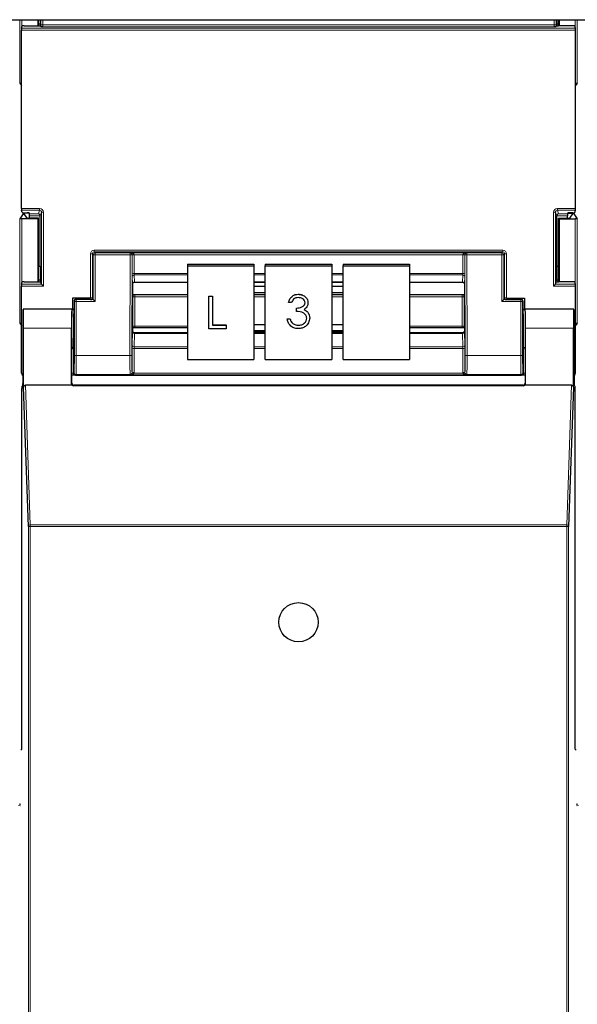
# Paper-space layout 'Blatt3' of a CAD drawing. Header units: millimetres. Extents: x 5 to 418, y 2 to 292.
# Tile 8 of 100: x 81 to 91, y 109 to 127. Entities that reach past the tile are written whole.
import ezdxf

# ---------------------------------------------------------------- set-up
doc = ezdxf.new("R2010")
doc.units = ezdxf.units.MM

psp = doc.layouts.new('Blatt3')

# ---------------------------------------------------------------- linework, layer by layer
at = {"color": 7, "linetype": 'Continuous', "lineweight": 25}
for p, q in [((55.2918, 126.7913), (133.1251, 126.7913)), ((81.4446, 126.7913), (81.4446, 126.685)), ((81.4555, 126.685), (81.4555, 126.7913)), ((81.4855, 126.7109), (81.4555, 126.7109)), ((81.4857, 126.7913), (81.4855, 126.7109)), ((81.4855, 126.7109), (81.4902, 126.6968)), ((90.5703, 126.7109), (90.5656, 126.6968)), ((90.5703, 126.7109), (90.5701, 126.7913)), ((90.6003, 126.7109), (90.5703, 126.7109)), ((90.6003, 126.685), (90.6003, 126.7913)), ((90.6112, 126.7913), (90.6112, 126.685)), ((81.155, 123.4741), (81.155, 126.6097)), ((81.1556, 126.643), (81.169, 126.6833)), ((81.2023, 126.685), (81.4535, 126.685)), ((81.4868, 126.6867), (81.4902, 126.6968)), ((81.4995, 126.6689), (81.4902, 126.6968)), ((90.5563, 126.6689), (90.5656, 126.6968)), ((90.569, 126.6867), (90.5656, 126.6968)), ((90.8535, 126.685), (90.6023, 126.685)), ((90.9002, 126.643), (90.8868, 126.6833)), ((90.9008, 123.4741), (90.9008, 126.6097)), ((81.1271, 125.6755), (81.155, 125.6336)), ((90.9287, 125.6755), (90.9008, 125.6336)), ((81.169, 123.4005), (81.1556, 123.4408)), ((90.8868, 123.4005), (90.9002, 123.4408)), ((81.1853, 123.3777), (81.1271, 123.2904)), ((81.4446, 123.2913), (81.1604, 123.2913)), ((81.2023, 123.3988), (81.2556, 123.3988)), ((81.2034, 123.393), (81.2034, 123.3785)), ((81.2536, 123.303), (81.2034, 123.3785)), ((81.2903, 123.3931), (81.2186, 123.3931)), ((81.4555, 123.3022), (81.287, 123.3022)), ((81.2957, 123.3769), (81.2889, 123.3971)), ((81.2962, 123.3022), (81.2962, 123.3436)), ((81.4555, 123.3022), (81.4446, 123.2913)), ((81.4446, 123.2913), (81.4446, 122.185)), ((81.4555, 122.185), (81.4555, 123.3022)), ((81.4862, 122.4586), (81.4862, 123.3419)), ((90.5696, 122.4586), (90.5696, 123.3419)), ((90.6003, 123.3022), (90.6112, 123.2913)), ((90.6003, 123.3022), (90.7688, 123.3022)), ((90.6003, 122.185), (90.6003, 123.3022)), ((90.6112, 123.2913), (90.8954, 123.2913)), ((90.6112, 123.2913), (90.6112, 122.185)), ((90.7596, 123.3022), (90.7596, 123.3436)), ((90.7602, 123.3769), (90.7669, 123.3971)), ((90.7656, 123.3931), (90.8372, 123.3931)), ((90.8535, 123.3988), (90.8002, 123.3988)), ((90.8022, 123.303), (90.8524, 123.3785)), ((90.8524, 123.3785), (90.8524, 123.393)), ((90.8705, 123.3777), (90.9287, 123.2904)), ((81.4555, 122.4586), (81.4862, 122.4586)), ((81.4862, 122.4586), (81.4855, 122.2109)), ((84.0779, 122.4909), (84.0779, 122.4619)), ((84.0779, 122.4909), (85.2446, 122.4909)), ((84.0779, 122.4619), (85.2446, 122.4619)), ((84.0779, 122.4619), (84.0779, 120.8206)), ((85.2446, 122.4909), (85.2446, 122.4619)), ((85.2446, 122.4619), (85.2446, 120.8206)), ((85.4446, 122.4909), (86.6112, 122.4909)), ((85.4446, 122.4909), (85.4446, 122.4619)), ((85.4446, 122.4619), (86.6112, 122.4619)), ((85.4446, 120.8206), (85.4446, 122.4619)), ((86.6112, 122.4909), (86.6112, 122.4619)), ((86.6112, 122.4619), (86.6112, 120.8206)), ((86.8112, 122.4909), (87.9779, 122.4909)), ((86.8112, 122.4909), (86.8112, 122.4619)), ((86.8112, 122.4619), (87.9779, 122.4619)), ((86.8112, 120.8206), (86.8112, 122.4619)), ((87.9779, 122.4909), (87.9779, 122.4619)), ((87.9779, 122.4619), (87.9779, 120.8206)), ((90.5703, 122.2109), (90.5696, 122.4586)), ((90.5696, 122.4586), (90.6003, 122.4586)), ((81.4855, 122.2109), (81.4555, 122.2109)), ((81.4855, 122.2109), (81.4902, 122.1968)), ((90.5703, 122.2109), (90.5656, 122.1968)), ((90.6003, 122.2109), (90.5703, 122.2109)), ((81.155, 120.5752), (81.155, 122.1097)), ((81.1556, 122.143), (81.169, 122.1833)), ((81.2023, 122.185), (81.4535, 122.185)), ((81.4868, 122.1867), (81.4902, 122.1968)), ((81.5081, 122.143), (81.4902, 122.1968)), ((81.5081, 122.143), (81.5414, 122.1097)), ((83.1112, 122.146), (83.1112, 122.1459)), ((83.1112, 122.1459), (83.1112, 121.9621)), ((83.1443, 122.1777), (84.0779, 122.1777)), ((85.2446, 122.1777), (85.4446, 122.1777)), ((85.4446, 122.176), (85.2446, 122.176)), ((85.4446, 122.1), (85.2446, 122.1)), ((86.6112, 122.1777), (86.8112, 122.1777)), ((86.8112, 122.176), (86.6112, 122.176)), ((86.8112, 122.1), (86.6112, 122.1)), ((87.9779, 122.1777), (88.9115, 122.1777)), ((88.9446, 122.1459), (88.9446, 121.9621)), ((90.5144, 122.1097), (90.5477, 122.143)), ((90.5477, 122.143), (90.5656, 122.1968)), ((90.569, 122.1867), (90.5656, 122.1968)), ((90.8535, 122.185), (90.6023, 122.185)), ((90.9002, 122.143), (90.8868, 122.1833)), ((90.9008, 120.5752), (90.9008, 122.1097)), ((82.0512, 121.8936), (82.0512, 121.7)), ((82.3702, 121.8936), (82.0512, 121.8936)), ((82.3704, 121.8752), (82.1151, 121.8752)), ((82.4035, 121.8927), (82.4102, 121.8826)), ((82.4038, 121.8758), (82.4102, 121.8801)), ((82.4102, 121.8826), (82.4102, 121.8801)), ((82.4198, 121.8706), (82.4102, 121.8801)), ((82.4531, 121.8373), (82.4198, 121.8706)), ((83.1144, 121.9589), (83.1112, 121.9621)), ((83.1489, 121.9579), (84.0779, 121.9579)), ((84.4532, 121.9318), (84.5138, 121.9318)), ((84.4532, 121.9315), (84.4532, 121.9318)), ((84.4532, 121.9315), (84.5138, 121.9315)), ((84.4532, 121.357), (84.4532, 121.9315)), ((84.5138, 121.9315), (84.5138, 121.9318)), ((84.5138, 121.9315), (84.5138, 121.4242)), ((85.2446, 121.9976), (85.4446, 121.9976)), ((85.2446, 121.9579), (85.4446, 121.9579)), ((86.0245, 121.9653), (86.0245, 121.9656)), ((86.6112, 121.9976), (86.8112, 121.9976)), ((86.6112, 121.9579), (86.8112, 121.9579)), ((87.9779, 121.9579), (88.9069, 121.9579)), ((88.9414, 121.9589), (88.9446, 121.9621)), ((89.6027, 121.8373), (89.636, 121.8706)), ((89.636, 121.8706), (89.6456, 121.8801)), ((89.6523, 121.8927), (89.6456, 121.8826)), ((89.6456, 121.8826), (89.6456, 121.8801)), ((89.6521, 121.8758), (89.6456, 121.8801)), ((89.6854, 121.8752), (89.9407, 121.8752)), ((89.6857, 121.8936), (90.0046, 121.8936)), ((90.0046, 121.8936), (90.0046, 121.7)), ((81.1871, 121.6977), (81.1848, 121.7)), ((82.0446, 121.7), (81.1848, 121.7)), ((82.0417, 121.7), (81.1877, 121.7)), ((82.0419, 121.6997), (82.0444, 121.6977)), ((82.0446, 121.7), (82.0818, 121.7)), ((82.0818, 121.8419), (82.0818, 121.3666)), ((85.8509, 121.818), (85.8509, 121.8183)), ((85.9032, 121.818), (85.8509, 121.818)), ((85.993, 121.7223), (85.993, 121.7226)), ((85.993, 121.6634), (85.993, 121.7223)), ((86.1949, 121.8161), (86.1949, 121.8164)), ((89.974, 121.8419), (89.974, 121.3666)), ((89.974, 121.7), (90.0112, 121.7)), ((90.871, 121.7), (90.0112, 121.7)), ((90.0114, 121.6977), (90.0139, 121.6997)), ((90.8681, 121.7), (90.0142, 121.7)), ((90.8688, 121.6977), (90.871, 121.7)), ((85.8284, 121.5311), (85.8808, 121.5311)), ((85.8284, 121.5308), (85.8284, 121.5311)), ((85.8284, 121.5308), (85.8808, 121.5308)), ((85.8808, 121.5308), (85.8808, 121.5311)), ((86.19, 121.6489), (86.19, 121.6492)), ((86.2248, 121.5468), (86.2248, 121.5471)), ((81.1271, 121.4588), (81.155, 121.4169)), ((81.179, 121.3666), (81.179, 120.3936)), ((81.1935, 120.3295), (81.1935, 121.3666)), ((82.0358, 120.3912), (82.0358, 121.3666)), ((83.1142, 121.3747), (83.1112, 121.3718)), ((83.1112, 121.3718), (83.1112, 121.317)), ((84.0779, 121.3757), (83.1485, 121.3757)), ((84.7563, 121.357), (84.4532, 121.357)), ((84.5138, 121.4244), (84.7563, 121.4244)), ((84.5138, 121.4242), (84.7563, 121.4242)), ((84.7563, 121.4242), (84.7563, 121.4244)), ((84.7563, 121.4242), (84.7563, 121.357)), ((85.4446, 121.4296), (85.2446, 121.4296)), ((85.9265, 121.4514), (85.9265, 121.4517)), ((86.0239, 121.4203), (86.0239, 121.4206)), ((86.8112, 121.4296), (86.6112, 121.4296)), ((88.9073, 121.3757), (87.9779, 121.3757)), ((88.9416, 121.3747), (88.9446, 121.3718)), ((88.9446, 121.3718), (88.9446, 121.317)), ((90.02, 120.3912), (90.02, 121.3666)), ((90.8623, 120.3295), (90.8623, 121.3666)), ((90.8768, 121.3666), (90.8768, 120.3936)), ((90.9287, 121.4588), (90.9008, 121.4169)), ((83.1112, 121.317), (83.1112, 121.3169)), ((84.0779, 121.2842), (83.1444, 121.2842)), ((85.2446, 121.3272), (85.4446, 121.3272)), ((85.2446, 121.3091), (85.4446, 121.3091)), ((85.4446, 121.2842), (85.2446, 121.2842)), ((86.6112, 121.3272), (86.8112, 121.3272)), ((86.6112, 121.3091), (86.8112, 121.3091)), ((86.8112, 121.2842), (86.6112, 121.2842)), ((88.9114, 121.2842), (87.9779, 121.2842)), ((88.9446, 121.3169), (88.9446, 121.317)), ((82.0446, 120.4), (82.0446, 121)), ((82.076, 121.0333), (82.0701, 121.0244)), ((89.9798, 121.0333), (89.9857, 121.0244)), ((90.0112, 121), (90.0112, 120.4)), ((84.0779, 120.8206), (85.2446, 120.8206)), ((85.4446, 120.8206), (86.6112, 120.8206)), ((86.8112, 120.8206), (87.9779, 120.8206)), ((82.0461, 120.5419), (82.0446, 120.5419)), ((82.1609, 120.5419), (89.8949, 120.5419)), ((90.0112, 120.5419), (90.0097, 120.5419)), ((81.1601, 113.9666), (81.1601, 120.3091)), ((81.1607, 120.3425), (81.1784, 120.3602)), ((81.2773, 117.8835), (81.1935, 120.3295)), ((82.0467, 120.3666), (81.2266, 120.3666)), ((89.987, 120.3576), (82.0689, 120.3576)), ((89.9779, 120.3666), (82.0779, 120.3666)), ((90.8292, 120.3666), (90.0091, 120.3666)), ((90.8623, 120.3295), (90.7785, 117.8835)), ((90.8774, 120.3602), (90.8952, 120.3425)), ((90.8957, 113.9666), (90.8957, 120.3091)), ((81.1458, 113.9523), (81.1601, 113.9666)), ((90.9101, 113.9523), (90.8957, 113.9666))]:
    psp.add_line(p, q, dxfattribs=at)
at = {"color": 7, "linetype": 'Continuous', "lineweight": 18}
for p, q in [((81.1271, 125.6755), (81.1271, 126.7913)), ((81.1604, 126.7913), (81.1604, 126.6575)), ((81.4993, 126.6992), (81.4993, 126.7913)), ((81.4993, 126.6992), (81.5327, 126.6992)), ((81.5327, 126.7913), (81.5327, 126.6992)), ((81.5327, 126.6992), (90.5231, 126.6992)), ((90.5231, 126.6992), (90.5231, 126.7913)), ((90.5565, 126.6992), (90.5231, 126.6992)), ((90.5565, 126.7913), (90.5565, 126.6992)), ((90.8954, 126.6575), (90.8954, 126.7913)), ((90.9287, 126.7913), (90.9287, 125.6755)), ((90.9008, 126.6097), (81.155, 126.6097)), ((81.1556, 126.643), (90.9002, 126.643)), ((90.522, 126.6659), (81.5338, 126.6659)), ((81.155, 123.4741), (81.4748, 123.4741)), ((81.4748, 123.4408), (81.1556, 123.4408)), ((81.4535, 123.3769), (81.4748, 123.4408)), ((81.4748, 123.4741), (81.4748, 123.4408)), ((90.581, 123.4741), (90.9008, 123.4741)), ((90.581, 123.4408), (90.581, 123.4741)), ((90.9002, 123.4408), (90.581, 123.4408)), ((90.581, 123.4408), (90.6023, 123.3769)), ((81.1271, 121.4588), (81.1271, 123.2904)), ((81.1604, 123.2913), (81.1604, 122.1575)), ((81.1853, 123.3777), (81.1853, 123.3991)), ((81.2186, 123.3988), (81.2186, 123.3931)), ((81.2957, 123.3769), (81.4535, 123.3769)), ((81.4862, 123.3436), (81.2962, 123.3436)), ((81.5081, 123.4074), (81.4862, 123.3419)), ((81.5081, 123.4074), (81.5414, 123.4074)), ((81.5081, 122.143), (81.5081, 123.4074)), ((81.5414, 123.4074), (81.5414, 122.1097)), ((90.5144, 122.1097), (90.5144, 123.4074)), ((90.5144, 123.4074), (90.5477, 123.4074)), ((90.5477, 123.4074), (90.5477, 122.143)), ((90.5696, 123.3419), (90.5477, 123.4074)), ((90.7596, 123.3436), (90.5696, 123.3436)), ((90.6023, 123.3769), (90.7602, 123.3769)), ((90.8372, 123.3931), (90.8372, 123.3988)), ((90.8705, 123.3991), (90.8705, 123.3777)), ((90.8954, 122.1575), (90.8954, 123.2913)), ((90.9287, 123.2904), (90.9287, 121.4588)), ((82.4368, 122.708), (82.4368, 122.7413)), ((82.4368, 122.7413), (89.619, 122.7413)), ((89.619, 122.708), (89.619, 122.7413)), ((82.3702, 121.8936), (82.3702, 122.6747)), ((82.3702, 122.6747), (82.4035, 122.6747)), ((82.4198, 122.6584), (82.4035, 122.6747)), ((82.4035, 122.6747), (82.4035, 121.8927)), ((82.4198, 121.8706), (82.4198, 122.6584)), ((82.4531, 122.6584), (82.4198, 122.6584)), ((82.4368, 122.708), (82.4531, 122.6917)), ((89.619, 122.708), (82.4368, 122.708)), ((82.4531, 122.6584), (82.4531, 122.6917)), ((82.4531, 122.6917), (83.0692, 122.6917)), ((82.4531, 122.6584), (82.4531, 121.8373)), ((83.0692, 122.6584), (82.4531, 122.6584)), ((83.0637, 120.8869), (83.0692, 122.6584)), ((83.0692, 122.6917), (83.0722, 122.6948)), ((83.0692, 122.6584), (83.0692, 122.6917)), ((83.0692, 122.6584), (83.1025, 122.6583)), ((83.0722, 122.6948), (88.9836, 122.6948)), ((83.1025, 122.6583), (83.097, 120.8868)), ((83.1044, 122.6602), (83.1025, 122.6583)), ((83.1044, 122.3247), (83.1044, 122.65)), ((83.1377, 122.6556), (83.1377, 122.3304)), ((88.9181, 122.6556), (83.1377, 122.6556)), ((88.9181, 122.3304), (88.9181, 122.6556)), ((88.9533, 122.6583), (88.9514, 122.6602)), ((88.9514, 122.65), (88.9514, 122.3247)), ((88.9533, 122.6583), (88.9866, 122.6584)), ((88.9588, 120.8868), (88.9533, 122.6583)), ((88.9836, 122.6948), (88.9866, 122.6917)), ((88.9866, 122.6917), (89.6027, 122.6917)), ((88.9866, 122.6584), (88.9866, 122.6917)), ((89.6027, 122.6584), (88.9866, 122.6584)), ((88.9866, 122.6584), (88.9921, 120.8869)), ((89.6027, 122.6917), (89.619, 122.708)), ((89.6027, 122.6917), (89.6027, 122.6584)), ((89.6027, 121.8373), (89.6027, 122.6584)), ((89.6027, 122.6584), (89.636, 122.6584)), ((89.6523, 122.6747), (89.636, 122.6584)), ((89.636, 122.6584), (89.636, 121.8706)), ((89.6523, 121.8927), (89.6523, 122.6747)), ((89.6523, 122.6747), (89.6857, 122.6747)), ((89.6857, 122.6747), (89.6857, 121.8936)), ((83.1106, 122.1485), (83.105, 122.2736)), ((83.1377, 122.3304), (84.0779, 122.3304)), ((84.0779, 122.3048), (83.1383, 122.3048)), ((83.1383, 122.3048), (83.1439, 122.1798)), ((85.2446, 122.3304), (85.4446, 122.3304)), ((85.4446, 122.3048), (85.2446, 122.3048)), ((86.6112, 122.3304), (86.8112, 122.3304)), ((86.8112, 122.3048), (86.6112, 122.3048)), ((87.9779, 122.3304), (88.9181, 122.3304)), ((88.9175, 122.3048), (87.9779, 122.3048)), ((88.9119, 122.1798), (88.9175, 122.3048)), ((88.9508, 122.2736), (88.9452, 122.1485)), ((81.5414, 122.1097), (81.155, 122.1097)), ((81.1556, 122.143), (81.5081, 122.143)), ((83.1439, 122.1798), (84.0779, 122.1798)), ((85.2446, 122.1798), (85.4446, 122.1798)), ((86.6112, 122.1798), (86.8112, 122.1798)), ((87.9779, 122.1798), (88.9119, 122.1798)), ((90.9008, 122.1097), (90.5144, 122.1097)), ((90.5477, 122.143), (90.9002, 122.143)), ((82.1151, 121.8752), (82.1198, 121.8706)), ((82.1198, 121.8373), (82.1198, 121.8706)), ((82.1198, 121.8706), (82.4198, 121.8706)), ((83.1142, 121.3976), (83.1142, 121.9131)), ((83.1475, 121.9188), (83.1475, 121.4033)), ((84.0779, 121.9188), (83.1475, 121.9188)), ((85.4446, 121.9188), (85.2446, 121.9188)), ((86.8112, 121.9188), (86.6112, 121.9188)), ((88.9083, 121.9188), (87.9779, 121.9188)), ((88.9083, 121.4033), (88.9083, 121.9188)), ((88.9417, 121.9131), (88.9417, 121.3976)), ((89.636, 121.8706), (89.936, 121.8706)), ((89.936, 121.8706), (89.9407, 121.8752)), ((89.936, 121.8373), (89.936, 121.8706)), ((82.0444, 121.6998), (82.0777, 121.6998)), ((82.0865, 121.8373), (82.0818, 121.8419)), ((82.1198, 121.8373), (82.0865, 121.8373)), ((82.0865, 120.8869), (82.0865, 121.8373)), ((82.1198, 121.8373), (82.1198, 120.8869)), ((82.4531, 121.8373), (82.1198, 121.8373)), ((89.936, 121.8373), (89.6027, 121.8373)), ((89.936, 120.8869), (89.936, 121.8373)), ((89.936, 121.8373), (89.9694, 121.8373)), ((89.974, 121.8419), (89.9694, 121.8373)), ((89.9694, 121.8373), (89.9694, 120.8869)), ((89.9781, 121.6998), (90.0114, 121.6998)), ((82.0358, 121.3666), (81.1935, 121.3666)), ((83.1475, 121.4033), (84.0779, 121.4033)), ((87.9779, 121.4033), (88.9083, 121.4033)), ((90.8623, 121.3666), (90.02, 121.3666)), ((83.105, 121.067), (83.1106, 121.3021)), ((83.1439, 121.2764), (83.1383, 121.0414)), ((83.1439, 121.2764), (84.0779, 121.2764)), ((85.2446, 121.2764), (85.4446, 121.2764)), ((86.6112, 121.2764), (86.8112, 121.2764)), ((87.9779, 121.2764), (88.9119, 121.2764)), ((88.9175, 121.0414), (88.9119, 121.2764)), ((88.9452, 121.3021), (88.9508, 121.067)), ((82.0701, 121.0244), (82.0701, 120.5758)), ((83.1044, 120.5837), (83.1044, 121.0044)), ((83.1377, 121.0101), (83.1377, 120.5894)), ((84.0779, 121.0101), (83.1377, 121.0101)), ((83.1383, 121.0414), (84.0779, 121.0414)), ((85.2446, 121.0414), (85.4446, 121.0414)), ((85.4446, 121.0101), (85.2446, 121.0101)), ((86.6112, 121.0414), (86.8112, 121.0414)), ((86.8112, 121.0101), (86.6112, 121.0101)), ((87.9779, 121.0414), (88.9175, 121.0414)), ((88.9181, 121.0101), (87.9779, 121.0101)), ((88.9181, 120.5894), (88.9181, 121.0101)), ((88.9514, 121.0044), (88.9514, 120.5837)), ((89.9857, 120.5758), (89.9857, 121.0244)), ((82.1198, 120.8869), (82.0865, 120.8869)), ((82.1198, 120.8869), (83.0637, 120.8869)), ((83.0637, 120.8869), (83.097, 120.8868)), ((88.9588, 120.8868), (88.9921, 120.8869)), ((88.9921, 120.8869), (89.936, 120.8869)), ((89.936, 120.8869), (89.9694, 120.8869)), ((82.0701, 120.5758), (82.0446, 120.5758)), ((82.0701, 120.5758), (82.0813, 120.587)), ((82.1146, 120.5537), (82.1035, 120.5425)), ((83.0679, 120.5537), (82.1146, 120.5537)), ((83.0722, 120.5493), (83.0679, 120.5537)), ((88.9836, 120.5493), (83.0722, 120.5493)), ((83.1013, 120.5869), (83.1044, 120.5837)), ((83.1366, 120.5769), (88.9193, 120.5769)), ((88.9514, 120.5837), (88.9545, 120.5869)), ((88.9879, 120.5537), (88.9836, 120.5493)), ((89.9412, 120.5537), (88.9879, 120.5537)), ((89.9523, 120.5425), (89.9412, 120.5537)), ((89.9745, 120.587), (89.9857, 120.5758)), ((90.0112, 120.5758), (89.9857, 120.5758)), ((81.2266, 120.3666), (81.3107, 117.9132)), ((82.0358, 120.3912), (82.0446, 120.4)), ((82.0779, 120.3666), (82.0689, 120.3576)), ((89.987, 120.3576), (89.9779, 120.3666)), ((90.0112, 120.4), (90.02, 120.3912)), ((90.7452, 117.9132), (90.8292, 120.3666)), ((81.2773, 95.9722), (81.2773, 117.8835)), ((81.2773, 117.8835), (81.3107, 117.8835)), ((81.3107, 117.8835), (81.3107, 117.9132)), ((81.3107, 117.9132), (90.7452, 117.9132)), ((81.3107, 117.8835), (81.3107, 95.9716)), ((90.7452, 117.8835), (81.3107, 117.8835)), ((90.7452, 117.8835), (90.7452, 117.9132)), ((90.7452, 95.9716), (90.7452, 117.8835)), ((90.7452, 117.8835), (90.7785, 117.8835)), ((90.7785, 117.8835), (90.7785, 95.9722)), ((81.1398, 112.9738), (81.1018, 112.9776)), ((81.1137, 113.0031), (81.1458, 112.9999)), ((90.9101, 112.9999), (90.9421, 113.0031)), ((90.954, 112.9776), (90.916, 112.9738))]:
    psp.add_line(p, q, dxfattribs=at)
at = {"color": 7, "linetype": 'Continuous', "lineweight": 25}
psp.add_circle((86.0279, 116.2), 0.3442, dxfattribs=at)
at = {"color": 7, "linetype": 'Continuous', "lineweight": 18}
for centre, radius, start, end in [((82.4531, 122.6584), 0.0333, 90.02044, 179.97956), ((83.0692, 122.6584), 0.0333, 359.84417, 89.97948), ((83.1284, 122.2313), 0.4295, 88.75881, 93.20619), ((83.1298, 122.6014), 0.0548, 81.72868, 117.63396), ((88.9274, 122.2313), 0.4295, 86.79381, 91.24119), ((88.926, 122.6014), 0.0548, 62.36604, 98.27132), ((88.9867, 122.6584), 0.0333, 90.02052, 180.15583), ((89.6027, 122.6584), 0.0333, 0.02044, 89.97956), ((83.1298, 122.2761), 0.0548, 81.72868, 117.63396), ((83.1376, 122.2722), 0.0326, 88.66024, 177.59954), ((88.9182, 122.2722), 0.0326, 2.40046, 91.33976), ((88.926, 122.2761), 0.0548, 62.36604, 98.27132), ((83.1432, 122.1472), 0.0326, 88.66024, 177.59954), ((88.9126, 122.1472), 0.0326, 2.40046, 91.33976), ((82.1198, 121.8372), 0.0333, 90.02044, 179.97956), ((83.1396, 121.8645), 0.0548, 81.72868, 117.63396), ((88.9162, 121.8645), 0.0548, 62.36604, 98.27132), ((89.936, 121.8372), 0.0333, 0.02044, 89.97956), ((83.1396, 121.349), 0.0548, 81.72868, 117.63396), ((88.9162, 121.349), 0.0548, 62.36604, 98.27132), ((83.1409, 121.3069), 0.0307, 189.14008, 275.72189), ((88.9149, 121.3069), 0.0307, 264.27811, 350.85992), ((83.1298, 120.9558), 0.0548, 81.72868, 117.63396), ((83.1353, 121.0719), 0.0307, 189.14008, 275.72189), ((88.9205, 121.0719), 0.0307, 264.27811, 350.85992), ((88.926, 120.9558), 0.0548, 62.36604, 98.27132), ((82.1147, 120.587), 0.0333, 180.02044, 269.97956), ((83.0679, 120.587), 0.0333, 270.02036, 359.8033), ((83.1193, 120.5259), 0.0538, 71.31698, 106.71781), ((83.1298, 120.5351), 0.0548, 81.72868, 117.63396), ((88.926, 120.5351), 0.0548, 62.36604, 98.27132), ((88.9365, 120.5259), 0.0538, 73.28219, 108.68302), ((88.9879, 120.587), 0.0333, 180.1967, 269.97964), ((89.9412, 120.587), 0.0333, 270.02044, 359.97956), ((81.3092, 117.8813), 0.032, 87.42531, 175.98585), ((90.7466, 117.8813), 0.032, 4.01415, 92.57469)]:
    psp.add_arc(centre, radius, start, end, dxfattribs=at)
for centre, major_axis, ratio, start_param, end_param in [((81.5005, 126.6992), (0, 0.0667), 0.0174551, 1.5707963, 2.0425627), ((81.5338, 126.6992), (0, 0.0333), 0.0349101, 1.5707963, 3.0892328), ((90.522, 126.6992), (0, 0.0333), 0.0349101, 3.1939525, 4.712389), ((90.5553, 126.6992), (0, 0.0667), 0.0174551, 4.2406227, 4.712389), ((81.4747, 123.4074), (-0.0211, -0.0633), 0.9984779, 1.8927601, 3.462643), ((81.4747, 123.4074), (0.0106, 0.0318), 0.9954497, 5.0343527, 6.6042357), ((90.5811, 123.4074), (0.0211, -0.0633), 0.9984779, 2.8205423, 4.3904252), ((90.5811, 123.4074), (-0.0106, 0.0318), 0.9954497, 5.962135, 7.5320179), ((82.4368, 122.6747), (0.0472, -0.0472), 0.9996955, 2.3563468, 3.9268385), ((89.619, 122.6747), (-0.0472, -0.0472), 0.9996955, 2.3563468, 3.9268385), ((82.4368, 122.6747), (-0.0236, 0.0236), 0.999087, 5.4979394, 7.0684312), ((83.0722, 122.6614), (-0.0126, 0.0311), 0.9515581, 4.3066748, 5.8802434), ((83.0722, 122.6614), (0.0655, -0.0008), 0.5086981, 0.0033224, 1.576891), ((83.1056, 122.6615), (0.0002, 0.0667), 0.017455, 1.5910756, 1.745383), ((83.1389, 122.6614), (0.0002, 0.0333), 0.034909, 1.591237, 1.7455444), ((88.9836, 122.6614), (0.0655, 0.0008), 0.5086981, 1.5647017, 3.1382703), ((88.9169, 122.6614), (-0.0002, 0.0333), 0.034909, 4.5376409, 4.6919483), ((88.9836, 122.6614), (0.0126, 0.0311), 0.9515581, 0.4029419, 1.9765105), ((88.9502, 122.6615), (-0.0002, 0.0667), 0.017455, 4.5378023, 4.6921097), ((89.619, 122.6747), (0.0236, 0.0236), 0.999087, 5.4979394, 7.0684312), ((83.1056, 122.3362), (0.0002, 0.0667), 0.017455, 1.745383, 2.7925805), ((83.1389, 122.3361), (0.0002, 0.0333), 0.034909, 1.7455444, 2.792742), ((88.9169, 122.3361), (-0.0002, 0.0333), 0.034909, 3.4904434, 4.5376409), ((88.9502, 122.3362), (-0.0002, 0.0667), 0.017455, 3.4906048, 4.5378023), ((83.1112, 122.2112), (0.0002, 0.0667), 0.017455, 2.7925805, 3.3471363), ((83.1445, 122.2111), (0.0002, 0.0333), 0.034909, 2.792742, 3.1418078), ((88.9113, 122.2111), (-0.0002, 0.0333), 0.034909, 3.1413775, 3.4904434), ((88.9446, 122.2112), (-0.0002, 0.0667), 0.017455, 2.936049, 3.4906048), ((83.1487, 121.9245), (0.0002, 0.0333), 0.034909, 6.2659472, 8.0287297), ((88.9071, 121.9245), (-0.0002, 0.0333), 0.034909, 4.5376409, 6.3004235), ((89.9779, 121.3666), (0, 0.3333), 0.0192006, 3.300895, 6.2482787), ((90.0112, 121.3666), (0, 0.3667), 0.0174551, 3.1431792, 5.8516002), ((83.1487, 121.4091), (0.0002, 0.0333), 0.034909, 1.7455444, 3.1592611), ((88.9071, 121.4091), (-0.0002, 0.0333), 0.034909, 3.1239242, 4.5376409), ((83.1112, 121.251), (0.0002, 0.0667), 0.017455, 0.1436297, 0.6981854), ((83.1445, 121.2509), (0.0002, 0.0333), 0.034909, 0.1349247, 0.6983468), ((88.9113, 121.2509), (-0.0002, 0.0333), 0.034909, 5.5848385, 6.1482606), ((88.9446, 121.251), (-0.0002, 0.0667), 0.017455, 5.5849999, 6.1395556), ((83.1056, 121.016), (0.0002, 0.0667), 0.017455, 0.6981854, 1.745383), ((83.1389, 121.0159), (0.0002, 0.0333), 0.034909, 0.6983468, 1.7455444), ((88.9169, 121.0159), (-0.0002, 0.0333), 0.034909, 4.5376409, 5.5848385), ((88.9502, 121.016), (-0.0002, 0.0667), 0.017455, 4.5378023, 5.5849999), ((82.0812, 120.8869), (0, 0.3), 0.0174551, 3.1590459, 4.712389), ((82.1146, 120.8869), (0, 0.3333), 0.0157096, 3.1590459, 4.712389), ((83.069, 120.8869), (0.0009, 0.3333), 0.0157095, 1.5708399, 3.1241829), ((83.1023, 120.8868), (0.0009, 0.3), 0.017455, 1.5708501, 3.1241931), ((88.9535, 120.8868), (-0.0009, 0.3), 0.017455, 3.1589922, 4.7123352), ((88.9869, 120.8869), (-0.0009, 0.3333), 0.0157095, 3.1590024, 4.7123455), ((89.9413, 120.8869), (0, 0.3333), 0.0157096, 1.5707963, 3.1241394), ((89.9746, 120.8869), (0, 0.3), 0.0174551, 1.5707963, 3.1241394), ((82.1035, 120.5758), (0.0236, 0.0236), 0.999087, 2.3563468, 3.9268385), ((83.0722, 120.5827), (0.0127, 0.0311), 0.9517046, 3.5460728, 4.9248829), ((83.0722, 120.5827), (0.0655, 0.0008), 0.5086435, 4.7062961, 6.0851062), ((83.0711, 120.5839), (-0.0139, 0.0306), 0.9906893, 4.0958032, 4.284408), ((83.0711, 120.5896), (-0.0271, 0.0612), 0.995438, 4.1059053, 4.2945101), ((88.9848, 120.5896), (0.0271, 0.0612), 0.995438, 1.9886753, 2.17728), ((88.9836, 120.5827), (0.0655, -0.0008), 0.5086435, 3.3396717, 4.7184819), ((88.9848, 120.5839), (0.0139, 0.0306), 0.9906893, 1.9987773, 2.1873821), ((88.9836, 120.5827), (-0.0127, 0.0311), 0.9517046, 1.3583024, 2.7371125), ((89.9523, 120.5758), (0.0236, -0.0236), 0.999087, 5.4979394, 7.0684312)]:
    psp.add_ellipse(centre, major_axis=major_axis, ratio=ratio, start_param=start_param, end_param=end_param, dxfattribs=at)
at = {"color": 7, "linetype": 'Continuous', "lineweight": 25}
for centre, major_axis, ratio, start_param, end_param in [((81.1556, 126.6097), (0, 0.0333), 0.0174551, 0.0523599, 1.5707963), ((81.2023, 126.6833), (0.0333, 0), 0.0524078, 1.5707963, 3.1241394), ((81.4535, 126.6867), (0.0333, 0), 0.0524078, 4.712389, 6.265732), ((90.6023, 126.6867), (0.0333, 0), 0.0524078, 3.1590459, 4.712389), ((90.8535, 126.6833), (0.0333, 0), 0.0524078, 0.0174533, 1.5707963), ((90.9002, 126.6097), (0, 0.0333), 0.0174551, 4.712389, 6.2308254), ((81.1604, 125.6755), (0.0333, 0), 0.0261859, 3.1590459, 4.712389), ((90.8954, 125.6755), (0.0333, 0), 0.0261859, 4.712389, 6.265732), ((81.1556, 123.4741), (0, 0.0333), 0.0174551, 1.5707963, 3.0892328), ((90.9002, 123.4741), (0, 0.0333), 0.0174551, 3.1939525, 4.712389), ((81.1604, 123.2904), (0.0333, 0), 0.0261859, 1.5707963, 3.1241394), ((81.2023, 123.4006), (0.0333, 0), 0.0524078, 3.1590459, 4.712389), ((81.2186, 123.3777), (0.0333, 0), 0.0261859, 2.045545, 3.1241394), ((81.2186, 123.392), (0.0333, 0), 0.0349208, 1.5707963, 2.045545), ((81.287, 123.3031), (0.0333, 0), 0.0261859, 3.1590459, 4.712389), ((81.2556, 123.3971), (0.0333, 0), 0.0524078, 0.0174533, 1.5707963), ((81.2956, 123.3436), (0, 0.0333), 0.0174551, 4.712389, 6.2308254), ((81.4535, 123.3436), (-0.0199, 0.0275), 0.9462863, 4.1136959, 5.6321324), ((81.4529, 123.3419), (-0.0105, -0.0317), 0.9984779, 1.8927601, 1.9442066), ((90.6023, 123.3436), (0.0199, 0.0275), 0.9462863, 0.6510529, 2.1694894), ((90.6029, 123.3419), (0.0105, -0.0317), 0.9984779, 4.3389788, 4.3904252), ((90.7602, 123.3436), (0, 0.0333), 0.0174551, 0.0523599, 1.5707963), ((90.8002, 123.3971), (0.0333, 0), 0.0524078, 1.5707963, 3.1241394), ((90.7688, 123.3031), (0.0333, 0), 0.0261859, 4.712389, 6.265732), ((90.8372, 123.392), (0.0333, 0), 0.0349208, 1.0960477, 1.5707963), ((90.8372, 123.3777), (0.0333, 0), 0.0261859, 0.0174533, 1.0960477), ((90.8535, 123.4006), (0.0333, 0), 0.0524078, 4.712389, 6.265732), ((90.8954, 123.2904), (0.0333, 0), 0.0261859, 0.0174533, 1.5707963), ((81.1556, 122.1097), (0, 0.0333), 0.0174551, 0.0523599, 1.5707963), ((81.2023, 122.1833), (0.0333, 0), 0.0524078, 1.5707963, 3.1241394), ((81.4535, 122.1867), (0.0333, 0), 0.0524078, 4.712389, 6.265732), ((81.5414, 122.1431), (0.0333, 0), 0.0524078, 3.1590459, 3.1939525), ((83.1445, 122.2111), (0.0002, 0.0333), 0.034909, 3.1418078, 3.3561641), ((88.9113, 122.2111), (-0.0002, 0.0333), 0.034909, 2.9270212, 3.1413775), ((90.5144, 122.1431), (0.0333, 0), 0.0524078, 6.2308254, 6.265732), ((90.6023, 122.1867), (0.0333, 0), 0.0524078, 3.1590459, 4.712389), ((90.8535, 122.1833), (0.0333, 0), 0.0524078, 0.0174533, 1.5707963), ((90.9002, 122.1097), (0, 0.0333), 0.0174551, 4.712389, 6.2308254), ((82.1151, 121.8419), (-0.0236, 0.0236), 0.9996955, 5.4979394, 7.0684312), ((82.3702, 121.8927), (0.0333, 0), 0.0261859, 0.0174533, 1.5707963), ((82.3704, 121.8758), (0.0333, 0), 0.0174551, 4.712389, 6.2570054), ((83.1153, 121.9247), (0.0002, 0.0667), 0.017455, 1.0317492, 1.745383), ((88.9405, 121.9247), (-0.0002, 0.0667), 0.017455, 4.5378023, 5.2514361), ((89.6854, 121.8758), (0.0333, 0), 0.0174551, 3.1677726, 4.712389), ((89.6857, 121.8927), (0.0333, 0), 0.0261859, 1.5707963, 3.1241394), ((89.9407, 121.8419), (0.0236, 0.0236), 0.9996955, 5.4979394, 7.0684312), ((81.1848, 121.3666), (0, 0.3333), 0.0174551, 0, 1.5707963), ((81.1877, 121.3666), (0, 0.3333), 0.0174551, 4.712389, 6.3990863), ((82.0417, 121.3666), (0, 0.3333), 0.0174551, 6.2415702, 7.8539816), ((82.0446, 121.3666), (0, 0.3667), 0.0174551, 0.4315851, 3.1400061), ((82.0446, 121.3666), (0, 0.3333), 0.0174551, 0, 0.0349066), ((82.0779, 121.3666), (0, 0.3333), 0.0192006, 0.0349066, 2.9822903), ((90.0112, 121.3666), (0, 0.3333), 0.0174551, 6.2482787, 6.2831853), ((90.0142, 121.3666), (0, 0.3333), 0.0174551, 4.712389, 6.3248004), ((90.8681, 121.3666), (0, 0.3333), 0.0174551, 6.1672844, 7.8539816), ((90.871, 121.3666), (0, 0.3333), 0.0174551, 4.712389, 6.2831853), ((81.1604, 121.4588), (0.0333, 0), 0.0261859, 3.1590459, 4.712389), ((82.076, 121.3666), (0, 0.3333), 0.0174551, 3.1677726, 4.712389), ((83.1153, 121.4092), (0.0002, 0.0667), 0.017455, 1.745383, 2.1135034), ((88.9405, 121.4092), (-0.0002, 0.0667), 0.017455, 4.1696819, 4.5378023), ((89.9798, 121.3666), (0, 0.3333), 0.0174551, 1.5707963, 3.1154127), ((90.8954, 121.4588), (0.0333, 0), 0.0261859, 4.712389, 6.265732), ((82.0368, 121.0245), (0.0333, 0), 0.0261859, 5.1599776, 6.265732), ((81.1884, 120.5753), (-0.0236, -0.0236), 0.9996955, 5.4979394, 6.783802), ((90.8674, 120.5753), (0.0236, -0.0236), 0.9996955, 5.7825687, 7.0684312), ((81.1607, 120.3091), (0, 0.0333), 0.0174551, 0.0174533, 1.5707963), ((81.1784, 120.3936), (0, 0.0333), 0.0174551, 3.1590459, 4.712389), ((81.2269, 120.3292), (-0.0013, 0.0374), 0.8908988, 6.2526748, 7.8155478), ((82.0692, 120.3912), (0.0236, 0.0236), 0.9996955, 2.3563468, 3.1864609), ((82.0779, 120.4), (-0.0236, -0.0236), 0.9996955, 5.4979394, 7.0684312), ((82.0701, 120.3921), (0.0137, 0.032), 0.9516992, 2.7872637, 3.5276413), ((89.9779, 120.4), (-0.0236, 0.0236), 0.9996955, 2.3563468, 3.9268385), ((89.9858, 120.3921), (-0.0137, 0.032), 0.9516992, 2.755544, 3.4959216), ((89.9866, 120.3912), (-0.0236, 0.0236), 0.9996955, 3.0967244, 3.9268385), ((90.8289, 120.3292), (0.0013, 0.0374), 0.8908988, 4.7508228, 6.3136958), ((90.8774, 120.3936), (0, 0.0333), 0.0174551, 1.5707963, 3.1241394), ((90.8951, 120.3091), (0, 0.0333), 0.0174551, 4.712389, 6.265732)]:
    psp.add_ellipse(centre, major_axis=major_axis, ratio=ratio, start_param=start_param, end_param=end_param, dxfattribs=at)
for points, knots in [([(81.5338, 126.6659), (81.5337, 126.6659), (81.5269, 126.6662), (81.5147, 126.6668), (81.502, 126.6679), (81.5002, 126.6686), (81.4995, 126.6689)], [0, 0, 0, 0, 0.0069027, 0.4128976, 0.7521669, 1, 1, 1, 1]), ([(90.5563, 126.6689), (90.5556, 126.6686), (90.5538, 126.6679), (90.5411, 126.6668), (90.5289, 126.6662), (90.5222, 126.6659), (90.522, 126.6659)], [0, 0, 0, 0, 0.2478331, 0.5871024, 0.9930973, 1, 1, 1, 1]), ([(83.1114, 122.1488), (83.1114, 122.1488), (83.1114, 122.1488), (83.1115, 122.1499), (83.112, 122.1524), (83.1133, 122.1572), (83.1173, 122.1649), (83.1254, 122.1726), (83.1354, 122.1774), (83.1418, 122.1773), (83.1444, 122.1772)], [0, 0, 0, 0, 0.0589879, 0.1238611, 0.1744013, 0.2546619, 0.4160732, 0.6475644, 0.8604761, 1, 1, 1, 1]), ([(88.9115, 122.1772), (88.9132, 122.1773), (88.9187, 122.1778), (88.9269, 122.1745), (88.9345, 122.1691), (88.9394, 122.1631), (88.9423, 122.1575), (88.9437, 122.1531), (88.9442, 122.1506), (88.9444, 122.1493), (88.9445, 122.1488), (88.9445, 122.1487), (88.9445, 122.1487)], [0, 0, 0, 0, 0.0928952, 0.2989097, 0.4649094, 0.604912, 0.7214194, 0.8102341, 0.8649665, 0.9068795, 0.9568689, 1, 1, 1, 1]), ([(83.1144, 121.9589), (83.1152, 121.9588), (83.117, 121.9585), (83.1298, 121.9582), (83.142, 121.958), (83.1488, 121.9579), (83.1489, 121.9579)], [0, 0, 0, 0, 0.2473085, 0.585443, 0.9931125, 1, 1, 1, 1]), ([(85.8509, 121.8183), (85.8576, 121.8404), (85.871, 121.8845), (85.9156, 121.9334), (85.9695, 121.9614), (86.0062, 121.9642), (86.0245, 121.9656)], [0, 0, 0, 0, 0.2802877, 0.5596797, 0.7797465, 1, 1, 1, 1]), ([(85.8509, 121.818), (85.8576, 121.8401), (85.871, 121.8843), (85.9156, 121.9331), (85.9695, 121.9611), (86.0062, 121.9639), (86.0245, 121.9653)], [0, 0, 0, 0, 0.28028774, 0.55967968, 0.77974654, 1, 1, 1, 1]), ([(86.0252, 121.9064), (86.0101, 121.9052), (85.9798, 121.9029), (85.9315, 121.8741), (85.914, 121.8393), (85.9032, 121.818)], [0, 0, 0, 0, 0.280636, 0.5603644, 1, 1, 1, 1]), ([(86.0245, 121.9656), (86.0481, 121.9631), (86.0954, 121.9581), (86.1519, 121.9212), (86.1877, 121.8711), (86.1925, 121.8346), (86.1949, 121.8164)], [0, 0, 0, 0, 0.280085, 0.5598683, 0.7800992, 1, 1, 1, 1]), ([(86.0245, 121.9653), (86.0481, 121.9628), (86.0954, 121.9579), (86.1519, 121.9209), (86.1877, 121.8708), (86.1925, 121.8343), (86.1949, 121.8161)], [0, 0, 0, 0, 0.280085, 0.5598683, 0.7800992, 1, 1, 1, 1]), ([(86.1425, 121.8163), (86.1396, 121.8314), (86.1337, 121.8616), (86.089, 121.8988), (86.0494, 121.9035), (86.0252, 121.9064)], [0, 0, 0, 0, 0.278859, 0.5600742, 1, 1, 1, 1]), ([(88.9069, 121.9579), (88.907, 121.9579), (88.9138, 121.958), (88.9261, 121.9582), (88.9389, 121.9585), (88.9406, 121.9588), (88.9414, 121.9589)], [0, 0, 0, 0, 0.0068875, 0.414557, 0.7526915, 1, 1, 1, 1]), ([(82.0444, 121.6977), (82.0488, 121.6981), (82.0545, 121.6986), (82.0643, 121.6991), (82.0684, 121.6994), (82.0712, 121.6995), (82.073, 121.6996), (82.0743, 121.6997), (82.0752, 121.6997), (82.0758, 121.6997), (82.0763, 121.6997), (82.0767, 121.6998), (82.0771, 121.6998), (82.0774, 121.6998), (82.0776, 121.6998), (82.0777, 121.6998), (82.0777, 121.6998)], [0, 0, 0, 0, 0.5499294, 0.7043433, 0.8062148, 0.8729938, 0.9166665, 0.9452305, 0.9639523, 0.9762787, 0.9844591, 0.9899609, 0.9956125, 0.9978401, 0.9996316, 1, 1, 1, 1]), ([(85.993, 121.7226), (86.0259, 121.7256), (86.0754, 121.7301), (86.1237, 121.7638), (86.1402, 121.7924), (86.1418, 121.8085), (86.1425, 121.8166)], [0, 0, 0, 0, 0.4994185, 0.749016, 0.8745437, 1, 1, 1, 1]), ([(85.993, 121.7223), (86.0259, 121.7253), (86.0754, 121.7298), (86.1237, 121.7635), (86.1402, 121.7921), (86.1418, 121.8082), (86.1425, 121.8163)], [0, 0, 0, 0, 0.49941848, 0.74901596, 0.87454371, 1, 1, 1, 1]), ([(86.1949, 121.8161), (86.1939, 121.8028), (86.1921, 121.7763), (86.171, 121.7322), (86.1435, 121.7109), (86.1268, 121.6979)], [0, 0, 0, 0, 0.2805082, 0.5607923, 1, 1, 1, 1]), ([(86.1268, 121.6982), (86.1404, 121.6912), (86.1646, 121.6787), (86.1822, 121.6582), (86.19, 121.6492)], [0, 0, 0, 0, 0.5597945, 1, 1, 1, 1]), ([(86.1268, 121.6979), (86.1404, 121.6909), (86.1646, 121.6784), (86.1822, 121.6579), (86.19, 121.6489)], [0, 0, 0, 0, 0.5597945, 1, 1, 1, 1]), ([(89.9781, 121.6998), (89.9782, 121.6998), (89.9784, 121.6998), (89.9788, 121.6998), (89.9797, 121.6997), (89.9821, 121.6996), (89.9903, 121.6992), (90.0023, 121.6986), (90.0087, 121.698), (90.0114, 121.6977)], [0, 0, 0, 0, 0.0018888, 0.004446, 0.0111679, 0.0408889, 0.1586871, 0.6296709, 1, 1, 1, 1]), ([(86.023, 121.3614), (85.9962, 121.3637), (85.9428, 121.3683), (85.8796, 121.4124), (85.843, 121.4705), (85.8333, 121.5107), (85.8284, 121.5308)], [0, 0, 0, 0, 0.2798859, 0.55897854, 0.77926287, 1, 1, 1, 1]), ([(85.8808, 121.5311), (85.8861, 121.5144), (85.8957, 121.4846), (85.9171, 121.4617), (85.9265, 121.4517)], [0, 0, 0, 0, 0.5606944, 1, 1, 1, 1]), ([(85.8808, 121.5308), (85.8861, 121.5141), (85.8957, 121.4843), (85.9171, 121.4615), (85.9265, 121.4514)], [0, 0, 0, 0, 0.5606944, 1, 1, 1, 1]), ([(86.1725, 121.5419), (86.1716, 121.5519), (86.1699, 121.5719), (86.1517, 121.6081), (86.0975, 121.6576), (86.0348, 121.6611), (85.993, 121.6634)], [0, 0, 0, 0, 0.12558702, 0.25119068, 0.50060497, 1, 1, 1, 1]), ([(86.2248, 121.5468), (86.2206, 121.5186), (86.2123, 121.4622), (86.1575, 121.4002), (86.0908, 121.3666), (86.0456, 121.3631), (86.023, 121.3614)], [0, 0, 0, 0, 0.279304, 0.5588383, 0.779277, 1, 1, 1, 1]), ([(86.0239, 121.4206), (86.0442, 121.422), (86.0845, 121.4246), (86.1334, 121.4544), (86.1666, 121.4953), (86.1705, 121.5266), (86.1725, 121.5421)], [0, 0, 0, 0, 0.2805991, 0.5601509, 0.7803026, 1, 1, 1, 1]), ([(86.0239, 121.4203), (86.0442, 121.4217), (86.0845, 121.4243), (86.1334, 121.4541), (86.1666, 121.4951), (86.1705, 121.5263), (86.1725, 121.5419)], [0, 0, 0, 0, 0.2805991, 0.5601509, 0.7803026, 1, 1, 1, 1]), ([(86.19, 121.6492), (86.2012, 121.6316), (86.2212, 121.6002), (86.2237, 121.5633), (86.2248, 121.5471)], [0, 0, 0, 0, 0.5594191, 1, 1, 1, 1]), ([(86.19, 121.6489), (86.2012, 121.6313), (86.2212, 121.5999), (86.2237, 121.563), (86.2248, 121.5468)], [0, 0, 0, 0, 0.55941908, 1, 1, 1, 1]), ([(83.1485, 121.3757), (83.1484, 121.3757), (83.1416, 121.3756), (83.1295, 121.3754), (83.1168, 121.3751), (83.115, 121.3748), (83.1142, 121.3747)], [0, 0, 0, 0, 0.00690929, 0.4121797, 0.75193931, 1, 1, 1, 1]), ([(85.9265, 121.4517), (85.9432, 121.4414), (85.9732, 121.4229), (86.0084, 121.4213), (86.0239, 121.4206)], [0, 0, 0, 0, 0.558748, 1, 1, 1, 1]), ([(85.9265, 121.4514), (85.9432, 121.4411), (85.9732, 121.4226), (86.0084, 121.421), (86.0239, 121.4203)], [0, 0, 0, 0, 0.558748, 1, 1, 1, 1]), ([(88.9416, 121.3747), (88.9408, 121.3748), (88.9391, 121.3751), (88.9263, 121.3754), (88.9142, 121.3756), (88.9074, 121.3757), (88.9073, 121.3757)], [0, 0, 0, 0, 0.24806069, 0.5878203, 0.99309071, 1, 1, 1, 1]), ([(83.1112, 121.3169), (83.1116, 121.3132), (83.1124, 121.3058), (83.1181, 121.2959), (83.1266, 121.2884), (83.1354, 121.2848), (83.1415, 121.284), (83.144, 121.2839), (83.1446, 121.2839)], [0, 0, 0, 0, 0.2147108, 0.4294223, 0.6441235, 0.8588478, 0.9659952, 1, 1, 1, 1]), ([(83.1201, 121.295), (83.1188, 121.2964), (83.1161, 121.2994), (83.1136, 121.3045), (83.1122, 121.3089), (83.1117, 121.3114), (83.1116, 121.3124), (83.1115, 121.3127), (83.1115, 121.3128)], [0, 0, 0, 0, 0.2517316, 0.5254353, 0.7337081, 0.8618917, 0.9605601, 1, 1, 1, 1]), ([(83.1444, 121.2848), (83.1426, 121.2846), (83.1371, 121.2842), (83.1291, 121.2877), (83.1227, 121.2917), (83.1205, 121.2945), (83.1201, 121.295)], [0, 0, 0, 0, 0.1914603, 0.6026864, 0.9342801, 1, 1, 1, 1]), ([(88.9112, 121.2839), (88.9118, 121.2839), (88.9143, 121.284), (88.9204, 121.2848), (88.9292, 121.2884), (88.9377, 121.2959), (88.9435, 121.3058), (88.9442, 121.3132), (88.9446, 121.3169)], [0, 0, 0, 0, 0.0340048, 0.1411522, 0.3558765, 0.5705777, 0.7852892, 1, 1, 1, 1]), ([(88.9443, 121.3128), (88.9443, 121.3124), (88.9442, 121.3118), (88.9436, 121.3089), (88.942, 121.3038), (88.9377, 121.2963), (88.9297, 121.289), (88.92, 121.2845), (88.9137, 121.2847), (88.9113, 121.2848)], [0, 0, 0, 0, 0.05946162, 0.11547023, 0.22458483, 0.38711129, 0.62827331, 0.85910973, 1, 1, 1, 1]), ([(82.076, 121.0332), (82.0758, 121.0332), (82.074, 121.0332), (82.0685, 121.0323), (82.0599, 121.0288), (82.0514, 121.0212), (82.0457, 121.0112), (82.0449, 121.0037), (82.0446, 121)], [0, 0, 0, 0, 0.0099195, 0.1088769, 0.3316896, 0.5544681, 0.7772339, 1, 1, 1, 1]), ([(82.1609, 120.5419), (82.1595, 120.5419), (82.1567, 120.5419), (82.1525, 120.5419), (82.1483, 120.5419), (82.1436, 120.5419), (82.1393, 120.5418), (82.135, 120.5418), (82.1312, 120.5418), (82.1266, 120.5417), (82.1222, 120.5417), (82.1179, 120.5416), (82.1144, 120.5416), (82.1107, 120.5415), (82.1079, 120.5415), (82.1048, 120.5415), (82.1025, 120.5415), (82.1, 120.5415), (82.0969, 120.5415), (82.0925, 120.5416), (82.0876, 120.5416), (82.0826, 120.5417), (82.0778, 120.5417), (82.0734, 120.5418), (82.0696, 120.5418), (82.0658, 120.5418), (82.0616, 120.5419), (82.0572, 120.5419), (82.0536, 120.5419), (82.0499, 120.5419), (82.0473, 120.5419), (82.0461, 120.5419)], [0, 0, 0, 0, 0.0327047, 0.0656664, 0.0993463, 0.1332352, 0.1828168, 0.2077021, 0.2455652, 0.2835371, 0.3345436, 0.3718679, 0.4091915, 0.4361138, 0.4739707, 0.4848925, 0.5106869, 0.5271078, 0.5439832, 0.59058, 0.650918, 0.68672, 0.7352305, 0.783892, 0.8085753, 0.8333545, 0.8831186, 0.9119648, 0.9409428, 0.9703805, 1, 1, 1, 1]), ([(82.1035, 120.5425), (82.1036, 120.5425), (82.1101, 120.5424), (82.1222, 120.5422), (82.1418, 120.542), (82.1552, 120.5419), (82.1609, 120.5419)], [0, 0, 0, 0, 0.00696, 0.4064555, 0.7501921, 1, 1, 1, 1]), ([(89.8949, 120.5419), (89.9006, 120.5419), (89.914, 120.542), (89.9336, 120.5422), (89.9457, 120.5424), (89.9522, 120.5425), (89.9523, 120.5425)], [0, 0, 0, 0, 0.2498079, 0.5935445, 0.99304, 1, 1, 1, 1]), ([(90.0097, 120.5419), (90.0041, 120.5419), (89.9899, 120.5419), (89.9748, 120.5417), (89.9629, 120.5416), (89.9565, 120.5415), (89.9506, 120.5415), (89.9425, 120.5415), (89.9305, 120.5417), (89.9132, 120.5419), (89.8999, 120.5419), (89.8949, 120.5419)], [0, 0, 0, 0, 0.1330646, 0.3341643, 0.4090242, 0.4845468, 0.5104177, 0.543717, 0.6868876, 0.8832255, 1, 1, 1, 1])]:
    psp.add_open_spline(points, degree=3, knots=knots, dxfattribs=at)
psp.add_open_spline([(89.9779, 121.0333), (89.9823, 121.0328), (89.991, 121.0318), (90.002, 121.0241), (90.0097, 121.0131), (90.0107, 121.0043), (90.0112, 121)], degree=3, dxfattribs=at)

doc.saveas('drawing.dxf')
